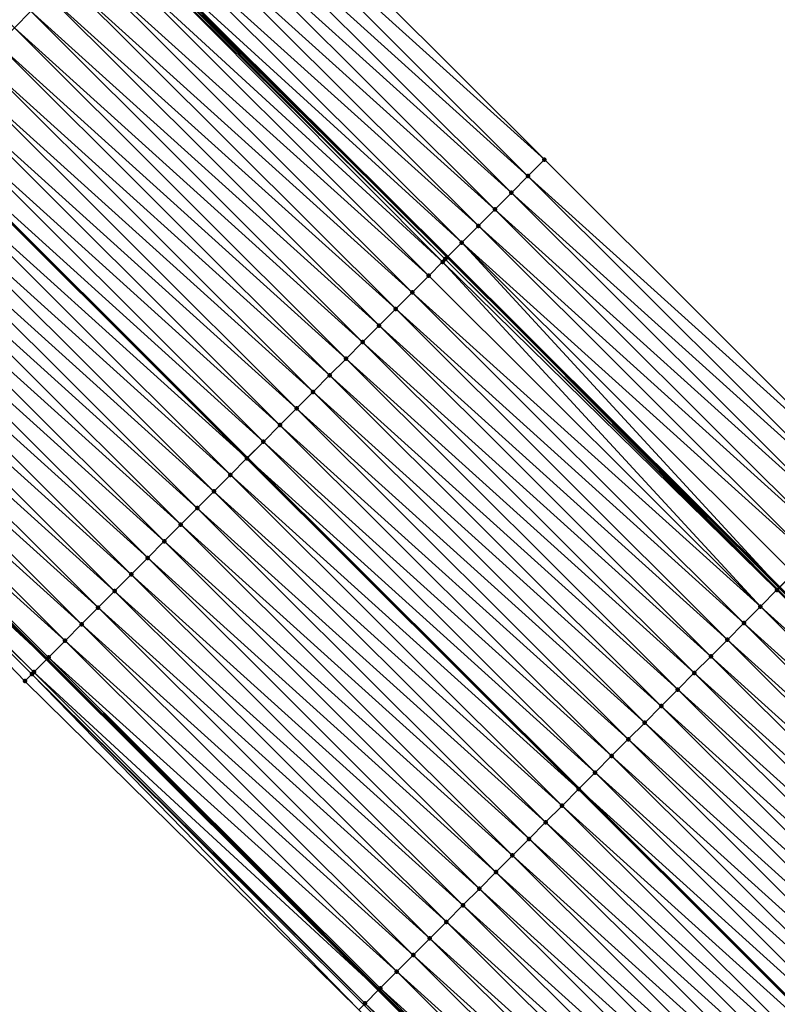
# Model space of a CAD drawing. Header units: feet. Extents: x 2017424 to 2024169, y 808042 to 818730.
# Tile 213 of 256: x 2020402 to 2020434, y 815998 to 816040. Entities that reach past the tile are written whole.
import ezdxf

# ---------------------------------------------------------------- set-up
doc = ezdxf.new("R2010")
doc.units = ezdxf.units.FT
doc.header["$MEASUREMENT"] = 0
for name, color, linetype, lineweight in [('EP_Travel Lane', 172, 'Continuous', 53), ('NB-Road Shots', 141, 'Continuous', 100), ('NB-Road X-Section', 40, 'Continuous', 13), ('STRIPING', 60, 'Continuous', 53)]:
    doc.layers.add(name, color=color, linetype=linetype, lineweight=lineweight)
doc.layers.add('I-77-MM15-17_NB-Surface-BORDER', color=7, linetype='Continuous')
doc.layers.add('I-77-MM15-17_NB-Surface-TIN', color=7, linetype='Continuous')

msp = doc.modelspace()

# ---------------------------------------------------------------- linework, layer by layer
at = {"layer": 'EP_Travel Lane'}
for points in [[(2020306.735364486, 816143.052083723, 250.3038613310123), (2020320.869865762, 816128.903000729, 250.1640749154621), (2020335.004430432, 816114.7538542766, 250.0386303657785), (2020349.139063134, 816100.6046397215, 249.9285631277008), (2020363.273687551, 816086.4554334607, 249.8166337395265), (2020377.408289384, 816072.3062498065, 249.6995812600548), (2020391.542903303, 816058.1570540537, 249.5852658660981), (2020405.683212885, 816044.0429709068, 249.4706513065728), (2020419.859068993, 816029.9350855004, 249.3542916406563), (2020434.03488781, 816015.8272372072, 249.230411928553), (2020448.210546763, 816001.7195480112, 249.0743815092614), (2020462.386093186, 815987.6119708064, 248.8957072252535), (2020476.561749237, 815973.5042844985, 248.7390809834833), (2020490.737370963, 815959.3966323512, 248.5755603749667), (2020504.912973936, 815945.2889988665, 248.4082667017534), (2020519.088475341, 815931.181466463, 248.2205228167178), (2020533.263964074, 815917.0739466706, 248.0302437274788), (2020547.420157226, 815903.0259554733, 247.8205498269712), (2020561.636400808, 815888.9599583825, 247.5983777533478), (2020575.852620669, 815874.8939847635, 247.3724023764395), (2020590.06889214, 815860.8279600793, 247.1547067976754), (2020604.315796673, 815846.8424144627, 246.9439078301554), (2020618.602657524, 815832.847893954, 246.742274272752), (2020632.862392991, 815818.9411492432, 246.567815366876)], [(2020303.745453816, 816111.7916383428, 250.6809946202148), (2020317.880009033, 816097.6425431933, 250.5486849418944), (2020332.014607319, 816083.49340493, 250.4261101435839), (2020346.14918727, 816069.3442850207, 250.2993762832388), (2020360.28371757, 816055.1952148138, 250.1614457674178), (2020374.418343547, 816041.0460488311, 250.0451336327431), (2020388.587993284, 816026.8903374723, 249.9444988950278), (2020402.751658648, 816012.770209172, 249.8295884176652), (2020416.915225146, 815998.6501794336, 249.6947918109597), (2020431.078640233, 815984.5303006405, 249.5294848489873), (2020445.241975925, 815970.4105009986, 249.3481929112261), (2020459.405461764, 815956.2905516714, 249.1971501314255), (2020473.569011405, 815942.1705387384, 249.0589391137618), (2020487.732629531, 815928.0504575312, 248.9345192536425), (2020501.896242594, 815913.9303813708, 248.8090997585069), (2020516.059784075, 815899.8103765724, 248.6692454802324), (2020530.303680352, 815885.662952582, 248.5309171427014), (2020544.520426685, 815871.5964580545, 248.3895210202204), (2020558.737220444, 815857.5299166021, 248.2557333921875), (2020572.954258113, 815843.4631338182, 248.1611456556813), (2020587.261358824, 815829.419095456, 248.0422954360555), (2020601.548694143, 815815.4241101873, 247.9231798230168), (2020615.950558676, 815801.3845731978, 247.8181088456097), (2020630.351235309, 815787.5063167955, 247.6943835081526)]]:
    msp.add_polyline3d(points, dxfattribs=at)
at = {"layer": 'I-77-MM15-17_NB-Surface-BORDER', "color": 3, "linetype": 'Continuous', "lineweight": -3}
for points in [[(2020310.195268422, 816146.5114643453, 249.9605953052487), (2020324.329785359, 816132.3623860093, 249.8220439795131), (2020338.464424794, 816118.2131850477, 249.7112006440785), (2020353.306249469, 816104.7710125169, 249.5358276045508), (2020367.440904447, 816090.6217959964, 249.4285142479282), (2020381.57549105, 816076.4726479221, 249.3057166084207), (2020395.71010452, 816062.3234729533, 249.1890001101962), (2020409.835485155, 816048.2121011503, 249.0622873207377), (2020423.999180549, 816034.0919408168, 248.9536563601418), (2020438.163023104, 816019.9716337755, 248.8746337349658), (2020452.326568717, 816005.8516227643, 248.7358364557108), (2020465.784232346, 815991.0232822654, 248.6243353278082), (2020479.947639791, 815976.9034089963, 248.4576964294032), (2020494.110981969, 815962.7836007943, 248.2779317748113), (2020508.980131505, 815949.3721964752, 248.0558396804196), (2020523.143559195, 815935.2523030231, 247.8932732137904), (2020537.306906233, 815921.1324899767, 247.7144875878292), (2020551.445618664, 815907.1113824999, 247.4941053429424), (2020565.683924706, 815893.0680721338, 247.2464363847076), (2020579.922438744, 815879.0245566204, 247.0321418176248), (2020594.160903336, 815864.9810898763, 246.8098981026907), (2020608.398558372, 815851.0143779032, 246.6033198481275), (2020621.985778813, 815836.3053499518, 246.4236275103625), (2020636.912781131, 815823.1471105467, 246.1625164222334)], [(2020629.963901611, 815787.1042717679, 247.7179646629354), (2020615.620909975, 815801.0424552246, 247.8335023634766), (2020601.20181061, 815815.0697975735, 247.9390985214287), (2020586.682317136, 815828.8277373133, 248.0615069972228), (2020572.153278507, 815842.6508562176, 248.1752715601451), (2020558.129731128, 815856.9138964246, 248.2634062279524), (2020543.922389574, 815870.9901263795, 248.3887698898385), (2020529.683424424, 815885.0340868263, 248.5307069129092), (2020515.062616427, 815898.810347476, 248.6477983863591), (2020501.112150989, 815913.1440201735, 248.7942076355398), (2020487.098564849, 815927.4144933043, 248.9289412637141), (2020473.083361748, 815941.6834295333, 249.0551330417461), (2020459.008122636, 815955.8920152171, 249.1943568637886), (2020444.765453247, 815969.932536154, 249.345469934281), (2020430.447686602, 815983.897502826, 249.5192987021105), (2020416.06925662, 815997.8016732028, 249.687686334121), (2020401.816333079, 816011.8321911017, 249.8103279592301), (2020387.953283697, 816026.2537474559, 249.9367965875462), (2020373.782251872, 816040.4107071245, 250.0343590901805), (2020359.263395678, 816054.1761853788, 250.1340509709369), (2020345.282853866, 816068.4789402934, 250.2884019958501), (2020331.207658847, 816082.6873500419, 250.4189770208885), (2020317.248829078, 816097.0120964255, 250.539235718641), (2020303.158795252, 816111.2055821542, 250.6811507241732)]]:
    msp.add_polyline3d(points, dxfattribs=at)
at = {"layer": 'I-77-MM15-17_NB-Surface-TIN', "color": 128, "linetype": 'Continuous', "lineweight": -3}
for points in [[(2020401.36594024, 816039.711111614, 249.5990984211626), (2020402.071862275, 816040.4194011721, 249.579863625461), (2020387.222783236, 816053.8402313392, 249.7150825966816)], [(2020423.999180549, 816034.0919408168, 248.9536563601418), (2020409.835485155, 816048.2121011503, 249.0622873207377), (2020409.129754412, 816047.5036208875, 249.1200439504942)], [(2020423.293447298, 816033.3834630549, 249.0109071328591), (2020409.129754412, 816047.5036208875, 249.1200439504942), (2020408.424054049, 816046.7951103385, 249.1839182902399)], [(2020423.293447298, 816033.3834630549, 249.0109071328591), (2020423.999180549, 816034.0919408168, 248.9536563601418), (2020409.129754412, 816047.5036208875, 249.1200439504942)], [(2020422.587737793, 816032.6749616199, 249.0729397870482), (2020408.424054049, 816046.7951103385, 249.1839182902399), (2020407.718395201, 816046.0865584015, 249.2561529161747)], [(2020422.587737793, 816032.6749616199, 249.0729397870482), (2020423.293447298, 816033.3834630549, 249.0109071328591), (2020408.424054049, 816046.7951103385, 249.1839182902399)], [(2020421.88209382, 816031.9663948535, 249.1481692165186), (2020407.718395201, 816046.0865584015, 249.2561529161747), (2020407.012690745, 816045.3780519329, 249.3192030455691)], [(2020421.88209382, 816031.9663948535, 249.1481692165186), (2020422.587737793, 816032.6749616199, 249.0729397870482), (2020407.718395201, 816046.0865584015, 249.2561529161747)], [(2020421.176394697, 816031.2578830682, 249.2122925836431), (2020407.012690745, 816045.3780519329, 249.3192030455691), (2020406.307157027, 816044.6693752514, 249.4166357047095)], [(2020421.176394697, 816031.2578830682, 249.2122925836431), (2020421.88209382, 816031.9663948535, 249.1481692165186), (2020407.012690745, 816045.3780519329, 249.3192030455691)], [(2020420.470805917, 816030.5492612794, 249.2986363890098), (2020406.307157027, 816044.6693752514, 249.4166357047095), (2020405.683212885, 816044.0429709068, 249.4706513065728)], [(2020420.470805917, 816030.5492612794, 249.2986363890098), (2020421.176394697, 816031.2578830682, 249.2122925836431), (2020406.307157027, 816044.6693752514, 249.4166357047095)], [(2020419.6464655, 816029.7216770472, 249.369340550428), (2020405.533848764, 816043.893042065, 249.4811433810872), (2020404.895495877, 816043.2526137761, 249.4919413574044)], [(2020419.765107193, 816029.8407490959, 249.362840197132), (2020405.60144286, 816043.9608784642, 249.4777302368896), (2020405.533848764, 816043.893042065, 249.4811433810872)], [(2020419.6464655, 816029.7216770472, 249.369340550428), (2020419.765107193, 816029.8407490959, 249.362840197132), (2020405.533848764, 816043.893042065, 249.4811433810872)], [(2020405.60144286, 816043.9608784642, 249.4777302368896), (2020419.859068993, 816029.9350855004, 249.3542916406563), (2020405.683212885, 816044.0429709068, 249.4706513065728)], [(2020419.765107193, 816029.8407490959, 249.362840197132), (2020419.859068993, 816029.9350855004, 249.3542916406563), (2020405.60144286, 816043.9608784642, 249.4777302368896)], [(2020420.470805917, 816030.5492612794, 249.2986363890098), (2020405.683212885, 816044.0429709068, 249.4706513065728), (2020419.859068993, 816029.9350855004, 249.3542916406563)], [(2020419.059173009, 816029.1324716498, 249.3796277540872), (2020404.895495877, 816043.2526137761, 249.4919413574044), (2020404.189556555, 816042.5443414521, 249.5076949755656)], [(2020419.059173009, 816029.1324716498, 249.3796277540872), (2020419.6464655, 816029.7216770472, 249.369340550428), (2020404.895495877, 816043.2526137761, 249.4919413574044)], [(2020418.353228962, 816028.4242040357, 249.3944292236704), (2020404.189556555, 816042.5443414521, 249.5076949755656), (2020403.483660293, 816041.8360261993, 249.5321200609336)], [(2020418.353228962, 816028.4242040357, 249.3944292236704), (2020419.059173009, 816029.1324716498, 249.3796277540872), (2020404.189556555, 816042.5443414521, 249.5076949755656)], [(2020417.647326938, 816027.7158945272, 249.417693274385), (2020403.483660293, 816041.8360261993, 249.5321200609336), (2020402.777764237, 816041.1277107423, 249.5565864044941)], [(2020417.647326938, 816027.7158945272, 249.417693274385), (2020418.353228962, 816028.4242040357, 249.3944292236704), (2020403.483660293, 816041.8360261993, 249.5321200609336)], [(2020416.941439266, 816027.0075707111, 249.4438474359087), (2020402.777764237, 816041.1277107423, 249.5565864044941), (2020402.071862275, 816040.4194011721, 249.579863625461)], [(2020416.941439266, 816027.0075707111, 249.4438474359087), (2020417.647326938, 816027.7158945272, 249.417693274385), (2020402.777764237, 816041.1277107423, 249.5565864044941)], [(2020416.235534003, 816026.2992644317, 249.4664591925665), (2020402.071862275, 816040.4194011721, 249.579863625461), (2020401.36594024, 816039.711111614, 249.5990984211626)], [(2020416.235534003, 816026.2992644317, 249.4664591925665), (2020416.941439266, 816027.0075707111, 249.4438474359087), (2020402.071862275, 816040.4194011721, 249.579863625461)], [(2020415.529596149, 816025.5909906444, 249.4825076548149), (2020401.36594024, 816039.711111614, 249.5990984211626), (2020400.660000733, 816039.0028394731, 249.6148150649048)], [(2020415.529596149, 816025.5909906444, 249.4825076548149), (2020416.235534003, 816026.2992644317, 249.4664591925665), (2020401.36594024, 816039.711111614, 249.5990984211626)], [(2020414.823647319, 816024.8827277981, 249.4963460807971), (2020400.660000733, 816039.0028394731, 249.6148150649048), (2020399.954056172, 816038.2945723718, 249.6295136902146)], [(2020414.823647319, 816024.8827277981, 249.4963460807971), (2020415.529596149, 816025.5909906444, 249.4825076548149), (2020400.660000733, 816039.0028394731, 249.6148150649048)], [(2020414.117716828, 816024.17444667, 249.5138773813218), (2020399.954056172, 816038.2945723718, 249.6295136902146), (2020399.248122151, 816037.5862947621, 249.6463349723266)], [(2020414.117716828, 816024.17444667, 249.5138773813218), (2020414.823647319, 816024.8827277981, 249.4963460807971), (2020399.954056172, 816038.2945723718, 249.6295136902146)], [(2020413.411791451, 816023.4661604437, 249.5324385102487), (2020399.248122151, 816037.5862947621, 249.6463349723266), (2020398.542237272, 816036.8779681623, 249.6730520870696)], [(2020413.411791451, 816023.4661604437, 249.5324385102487), (2020414.117716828, 816024.17444667, 249.5138773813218), (2020399.248122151, 816037.5862947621, 249.6463349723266)], [(2020412.705920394, 816022.7578200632, 249.5619386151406), (2020398.542237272, 816036.8779681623, 249.6730520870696), (2020397.836307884, 816036.1696859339, 249.6908063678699)], [(2020412.705920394, 816022.7578200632, 249.5619386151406), (2020413.411791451, 816023.4661604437, 249.5324385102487), (2020398.542237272, 816036.8779681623, 249.6730520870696)], [(2020411.999986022, 816022.0495428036, 249.5786884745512), (2020397.836307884, 816036.1696859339, 249.6908063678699), (2020397.138405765, 816035.4695495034, 249.6991181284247)], [(2020411.999986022, 816022.0495428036, 249.5786884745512), (2020412.705920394, 816022.7578200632, 249.5619386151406), (2020397.836307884, 816036.1696859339, 249.6908063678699)], [(2020411.294009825, 816021.3413072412, 249.5870156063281), (2020397.130332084, 816035.4614499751, 249.699214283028), (2020396.424457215, 816034.7531133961, 249.7279472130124)], [(2020397.130332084, 816035.4614499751, 249.699214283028), (2020411.302084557, 816021.3494078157, 249.5869203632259), (2020397.138405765, 816035.4695495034, 249.6991181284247)], [(2020411.294009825, 816021.3413072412, 249.5870156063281), (2020411.302084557, 816021.3494078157, 249.5869203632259), (2020397.130332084, 816035.4614499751, 249.699214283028)], [(2020411.999986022, 816022.0495428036, 249.5786884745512), (2020397.138405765, 816035.4695495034, 249.6991181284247), (2020411.302084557, 816021.3494078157, 249.5869203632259)], [(2020410.588112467, 816020.6329930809, 249.6112193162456), (2020396.424457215, 816034.7531133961, 249.7279472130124), (2020395.718557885, 816034.0448012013, 249.7517545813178)], [(2020410.588112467, 816020.6329930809, 249.6112193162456), (2020411.294009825, 816021.3413072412, 249.5870156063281), (2020396.424457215, 816034.7531133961, 249.7279472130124)], [(2020409.882206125, 816019.9246878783, 249.633613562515), (2020395.718557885, 816034.0448012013, 249.7517545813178), (2020395.012641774, 816033.3365057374, 249.772182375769)], [(2020409.882206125, 816019.9246878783, 249.633613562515), (2020410.588112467, 816020.6329930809, 249.6112193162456), (2020395.718557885, 816034.0448012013, 249.7517545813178)], [(2020438.163023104, 816019.9716337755, 248.8746337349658), (2020423.999180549, 816034.0919408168, 248.9536563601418), (2020423.293447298, 816033.3834630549, 249.0109071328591)], [(2020437.45728444, 816019.2631614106, 248.9307952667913), (2020423.293447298, 816033.3834630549, 249.0109071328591), (2020422.587737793, 816032.6749616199, 249.0729397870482)], [(2020437.45728444, 816019.2631614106, 248.9307952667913), (2020438.163023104, 816019.9716337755, 248.8746337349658), (2020423.293447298, 816033.3834630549, 249.0109071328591)], [(2020409.176286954, 816019.2163954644, 249.6534246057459), (2020395.012641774, 816033.3365057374, 249.772182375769), (2020394.306729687, 816032.6282062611, 249.7934206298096)], [(2020409.176286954, 816019.2163954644, 249.6534246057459), (2020409.882206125, 816019.9246878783, 249.633613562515), (2020395.012641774, 816033.3365057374, 249.772182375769)], [(2020408.470391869, 816018.5080790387, 249.6780858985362), (2020394.306729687, 816032.6282062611, 249.7934206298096), (2020393.60083486, 816031.9198895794, 249.8181343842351)], [(2020408.470391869, 816018.5080790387, 249.6780858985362), (2020409.176286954, 816019.2163954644, 249.6534246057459), (2020394.306729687, 816032.6282062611, 249.7934206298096)], [(2020436.751530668, 816018.5547041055, 248.9839147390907), (2020422.587737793, 816032.6749616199, 249.0729397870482), (2020421.88209382, 816031.9663948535, 249.1481692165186)], [(2020436.751530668, 816018.5547041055, 248.9839147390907), (2020437.45728444, 816019.2631614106, 248.9307952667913), (2020422.587737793, 816032.6749616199, 249.0729397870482)], [(2020407.764494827, 816017.7997645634, 249.702353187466), (2020393.60083486, 816031.9198895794, 249.8181343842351), (2020392.894933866, 816031.2115790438, 249.8416065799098)], [(2020407.764494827, 816017.7997645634, 249.702353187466), (2020408.470391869, 816018.5080790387, 249.6780858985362), (2020393.60083486, 816031.9198895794, 249.8181343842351)], [(2020436.045830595, 816017.8461932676, 249.0478476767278), (2020421.88209382, 816031.9663948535, 249.1481692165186), (2020421.176394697, 816031.2578830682, 249.2122925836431)], [(2020436.045830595, 816017.8461932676, 249.0478476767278), (2020436.751530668, 816018.5547041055, 248.9839147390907), (2020421.88209382, 816031.9663948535, 249.1481692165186)], [(2020435.340107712, 816017.1377051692, 249.1071873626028), (2020421.176394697, 816031.2578830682, 249.2122925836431), (2020420.470805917, 816030.5492612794, 249.2986363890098)], [(2020435.340107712, 816017.1377051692, 249.1071873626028), (2020436.045830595, 816017.8461932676, 249.0478476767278), (2020421.176394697, 816031.2578830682, 249.2122925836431)], [(2020407.058596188, 816017.0914516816, 249.7262986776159), (2020392.894933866, 816031.2115790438, 249.8416065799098), (2020392.188981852, 816030.5033193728, 249.8548043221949)], [(2020407.058596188, 816017.0914516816, 249.7262986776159), (2020407.764494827, 816017.7997645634, 249.702353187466), (2020392.894933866, 816031.2115790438, 249.8416065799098)], [(2020406.352663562, 816016.3831726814, 249.7434001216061), (2020392.188981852, 816030.5033193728, 249.8548043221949), (2020391.4830153, 816029.7950741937, 249.865074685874)], [(2020406.352663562, 816016.3831726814, 249.7434001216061), (2020407.058596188, 816017.0914516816, 249.7262986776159), (2020392.188981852, 816030.5033193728, 249.8548043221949)], [(2020420.470805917, 816030.5492612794, 249.2986363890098), (2020419.859068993, 816029.9350855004, 249.3542916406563), (2020434.03488781, 816015.8272372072, 249.230411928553)], [(2020434.634476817, 816016.4291253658, 249.1850511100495), (2020420.470805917, 816030.5492612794, 249.2986363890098), (2020434.03488781, 816015.8272372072, 249.230411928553)], [(2020434.634476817, 816016.4291253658, 249.1850511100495), (2020435.340107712, 816017.1377051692, 249.1071873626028), (2020420.470805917, 816030.5492612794, 249.2986363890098)], [(2020405.646696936, 816015.6749275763, 249.7536548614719), (2020391.4830153, 816029.7950741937, 249.865074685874), (2020390.777062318, 816029.0868154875, 249.8780775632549)], [(2020405.646696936, 816015.6749275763, 249.7536548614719), (2020406.352663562, 816016.3831726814, 249.7434001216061), (2020391.4830153, 816029.7950741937, 249.865074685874)], [(2020433.222771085, 816015.0124083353, 249.2513795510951), (2020419.6464655, 816029.7216770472, 249.369340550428), (2020419.059173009, 816029.1324716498, 249.3796277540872)], [(2020433.928718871, 816015.7206722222, 249.2373299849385), (2020419.765107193, 816029.8407490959, 249.362840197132), (2020419.6464655, 816029.7216770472, 249.369340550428)], [(2020433.222771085, 816015.0124083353, 249.2513795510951), (2020433.928718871, 816015.7206722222, 249.2373299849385), (2020419.6464655, 816029.7216770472, 249.369340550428)], [(2020433.957566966, 816015.749619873, 249.2362614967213), (2020419.859068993, 816029.9350855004, 249.3542916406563), (2020419.765107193, 816029.8407490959, 249.362840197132)], [(2020433.928718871, 816015.7206722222, 249.2373299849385), (2020433.957566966, 816015.749619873, 249.2362614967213), (2020419.765107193, 816029.8407490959, 249.362840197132)], [(2020433.957566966, 816015.749619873, 249.2362614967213), (2020434.03488781, 816015.8272372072, 249.230411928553), (2020419.859068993, 816029.9350855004, 249.3542916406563)], [(2020404.940757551, 816014.9666553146, 249.7693951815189), (2020390.777062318, 816029.0868154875, 249.8780775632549), (2020390.071130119, 816028.3785360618, 249.895265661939)], [(2020404.940757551, 816014.9666553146, 249.7693951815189), (2020405.646696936, 816015.6749275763, 249.7536548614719), (2020390.777062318, 816029.0868154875, 249.8780775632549)], [(2020433.222771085, 816015.0124083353, 249.2513795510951), (2020419.059173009, 816029.1324716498, 249.3796277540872), (2020418.353228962, 816028.4242040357, 249.3944292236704)], [(2020404.234815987, 816014.2583852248, 249.7846967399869), (2020390.071130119, 816028.3785360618, 249.895265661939), (2020389.365235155, 816027.6702195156, 249.9199520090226)], [(2020404.234815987, 816014.2583852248, 249.7846967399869), (2020404.940757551, 816014.9666553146, 249.7693951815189), (2020390.071130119, 816028.3785360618, 249.895265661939)], [(2020432.516829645, 816014.3041381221, 249.266706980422), (2020418.353228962, 816028.4242040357, 249.3944292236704), (2020417.647326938, 816027.7158945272, 249.417693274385)], [(2020432.516829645, 816014.3041381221, 249.266706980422), (2020433.222771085, 816015.0124083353, 249.2513795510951), (2020418.353228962, 816028.4242040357, 249.3944292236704)], [(2020403.528909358, 816013.5500803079, 249.8070333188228), (2020389.365235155, 816027.6702195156, 249.9199520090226), (2020388.66166001, 816026.9642269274, 249.9449418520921)], [(2020403.528909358, 816013.5500803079, 249.8070333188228), (2020404.234815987, 816014.2583852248, 249.7846967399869), (2020389.365235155, 816027.6702195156, 249.9199520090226)], [(2020431.81092871, 816013.5958275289, 249.2901910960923), (2020417.647326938, 816027.7158945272, 249.417693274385), (2020416.941439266, 816027.0075707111, 249.4438474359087)], [(2020431.81092871, 816013.5958275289, 249.2901910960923), (2020432.516829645, 816014.3041381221, 249.266706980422), (2020417.647326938, 816027.7158945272, 249.417693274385)], [(2020388.065157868, 816026.3659219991, 249.9412828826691), (2020402.751658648, 816012.770209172, 249.8295884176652), (2020388.587993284, 816026.8903374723, 249.9444988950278)], [(2020388.659341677, 816026.9619014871, 249.9449377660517), (2020388.587993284, 816026.8903374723, 249.9444988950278), (2020402.751658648, 816012.770209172, 249.8295884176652)], [(2020402.823007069, 816012.8417710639, 249.8302439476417), (2020388.66166001, 816026.9642269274, 249.9449418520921), (2020388.659341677, 816026.9619014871, 249.9449377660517)], [(2020402.823007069, 816012.8417710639, 249.8302439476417), (2020388.659341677, 816026.9619014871, 249.9449377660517), (2020402.751658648, 816012.770209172, 249.8295884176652)], [(2020402.823007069, 816012.8417710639, 249.8302439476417), (2020402.82576813, 816012.8445406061, 249.8302471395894), (2020388.66166001, 816026.9642269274, 249.9449418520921)], [(2020402.82576813, 816012.8445406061, 249.8302471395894), (2020403.528909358, 816013.5500803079, 249.8070333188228), (2020388.66166001, 816026.9642269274, 249.9449418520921)], [(2020431.105026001, 816012.8875187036, 249.3133180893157), (2020416.941439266, 816027.0075707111, 249.4438474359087), (2020416.235534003, 816026.2992644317, 249.4664591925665)], [(2020431.105026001, 816012.8875187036, 249.3133180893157), (2020431.81092871, 816013.5958275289, 249.2901910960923), (2020416.941439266, 816027.0075707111, 249.4438474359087)], [(2020402.198863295, 816012.2157598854, 249.8245094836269), (2020388.065157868, 816026.3659219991, 249.9412828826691), (2020387.953283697, 816026.2537474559, 249.9367965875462)], [(2020401.816333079, 816011.8321911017, 249.8103279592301), (2020402.116947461, 816012.1336186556, 249.821774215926), (2020387.953283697, 816026.2537474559, 249.9367965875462)], [(2020402.116947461, 816012.1336186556, 249.821774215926), (2020402.198863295, 816012.2157598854, 249.8245094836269), (2020387.953283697, 816026.2537474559, 249.9367965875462)], [(2020402.198863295, 816012.2157598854, 249.8245094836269), (2020402.751658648, 816012.770209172, 249.8295884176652), (2020388.065157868, 816026.3659219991, 249.9412828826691)], [(2020430.399120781, 816012.1792123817, 249.3359393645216), (2020416.235534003, 816026.2992644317, 249.4664591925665), (2020415.529596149, 816025.5909906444, 249.4825076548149)], [(2020430.399120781, 816012.1792123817, 249.3359393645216), (2020431.105026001, 816012.8875187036, 249.3133180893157), (2020416.235534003, 816026.2992644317, 249.4664591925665)], [(2020429.693200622, 816011.4709209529, 249.3555523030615), (2020415.529596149, 816025.5909906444, 249.4825076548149), (2020414.823647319, 816024.8827277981, 249.4963460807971)], [(2020429.693200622, 816011.4709209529, 249.3555523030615), (2020430.399120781, 816012.1792123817, 249.3359393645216), (2020415.529596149, 816025.5909906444, 249.4825076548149)], [(2020428.987271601, 816010.7626383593, 249.3733805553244), (2020414.823647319, 816024.8827277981, 249.4963460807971), (2020414.117716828, 816024.17444667, 249.5138773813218)], [(2020428.987271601, 816010.7626383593, 249.3733805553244), (2020429.693200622, 816011.4709209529, 249.3555523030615), (2020414.823647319, 816024.8827277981, 249.4963460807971)], [(2020428.28133493, 816010.0543633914, 249.3896684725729), (2020414.117716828, 816024.17444667, 249.5138773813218), (2020413.411791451, 816023.4661604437, 249.5324385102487)], [(2020428.28133493, 816010.0543633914, 249.3896684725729), (2020428.987271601, 816010.7626383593, 249.3733805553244), (2020414.117716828, 816024.17444667, 249.5138773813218)], [(2020427.575418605, 816009.3460681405, 249.4100534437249), (2020413.411791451, 816023.4661604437, 249.5324385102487), (2020412.705920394, 816022.7578200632, 249.5619386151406)], [(2020427.575418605, 816009.3460681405, 249.4100534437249), (2020428.28133493, 816010.0543633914, 249.3896684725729), (2020413.411791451, 816023.4661604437, 249.5324385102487)], [(2020426.869538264, 816008.6377370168, 249.4376846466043), (2020412.705920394, 816022.7578200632, 249.5619386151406), (2020411.999986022, 816022.0495428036, 249.5786884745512)], [(2020426.869538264, 816008.6377370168, 249.4376846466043), (2020427.575418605, 816009.3460681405, 249.4100534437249), (2020412.705920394, 816022.7578200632, 249.5619386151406)], [(2020426.163608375, 816007.9294552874, 249.4553383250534), (2020411.999986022, 816022.0495428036, 249.5786884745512), (2020411.302084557, 816021.3494078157, 249.5869203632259)], [(2020426.163608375, 816007.9294552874, 249.4553383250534), (2020426.869538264, 816008.6377370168, 249.4376846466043), (2020411.999986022, 816022.0495428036, 249.5786884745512)], [(2020425.457632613, 816007.221219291, 249.4637541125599), (2020411.294009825, 816021.3413072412, 249.5870156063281), (2020410.588112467, 816020.6329930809, 249.6112193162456)], [(2020411.294009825, 816021.3413072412, 249.5870156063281), (2020425.465708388, 816007.2293209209, 249.4636578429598), (2020411.302084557, 816021.3494078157, 249.5869203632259)], [(2020425.457632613, 816007.221219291, 249.4637541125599), (2020425.465708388, 816007.2293209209, 249.4636578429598), (2020411.294009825, 816021.3413072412, 249.5870156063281)], [(2020426.163608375, 816007.9294552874, 249.4553383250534), (2020411.302084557, 816021.3494078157, 249.5869203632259), (2020425.465708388, 816007.2293209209, 249.4636578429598)], [(2020424.751734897, 816006.512905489, 249.4878863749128), (2020410.588112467, 816020.6329930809, 249.6112193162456), (2020409.882206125, 816019.9246878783, 249.633613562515)], [(2020424.751734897, 816006.512905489, 249.4878863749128), (2020425.457632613, 816007.221219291, 249.4637541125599), (2020410.588112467, 816020.6329930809, 249.6112193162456)], [(2020424.04583985, 816005.804589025, 249.5125563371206), (2020409.882206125, 816019.9246878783, 249.633613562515), (2020409.176286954, 816019.2163954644, 249.6534246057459)], [(2020424.04583985, 816005.804589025, 249.5125563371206), (2020424.751734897, 816006.512905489, 249.4878863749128), (2020409.882206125, 816019.9246878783, 249.633613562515)], [(2020423.339933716, 816005.0962836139, 249.5349936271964), (2020409.176286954, 816019.2163954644, 249.6534246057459), (2020408.470391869, 816018.5080790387, 249.6780858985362)], [(2020423.339933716, 816005.0962836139, 249.5349936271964), (2020424.04583985, 816005.804589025, 249.5125563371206), (2020409.176286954, 816019.2163954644, 249.6534246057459)], [(2020422.634015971, 816004.3879897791, 249.5550926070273), (2020408.470391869, 816018.5080790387, 249.6780858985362), (2020407.764494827, 816017.7997645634, 249.702353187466)], [(2020422.634015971, 816004.3879897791, 249.5550926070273), (2020423.339933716, 816005.0962836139, 249.5349936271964), (2020408.470391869, 816018.5080790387, 249.6780858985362)], [(2020421.928116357, 816003.6796778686, 249.5788428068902), (2020407.764494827, 816017.7997645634, 249.702353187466), (2020407.058596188, 816017.0914516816, 249.7262986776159)], [(2020421.928116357, 816003.6796778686, 249.5788428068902), (2020422.634015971, 816004.3879897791, 249.5550926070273), (2020407.764494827, 816017.7997645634, 249.702353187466)], [(2020421.222202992, 816002.9713796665, 249.5998239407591), (2020407.058596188, 816017.0914516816, 249.7262986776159), (2020406.352663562, 816016.3831726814, 249.7434001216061)], [(2020421.222202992, 816002.9713796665, 249.5998239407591), (2020421.928116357, 816003.6796778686, 249.5788428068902), (2020407.058596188, 816017.0914516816, 249.7262986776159)], [(2020420.516258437, 816002.263112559, 249.6145240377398), (2020406.352663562, 816016.3831726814, 249.7434001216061), (2020405.646696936, 816015.6749275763, 249.7536548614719)], [(2020420.516258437, 816002.263112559, 249.6145240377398), (2020421.222202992, 816002.9713796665, 249.5998239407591), (2020406.352663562, 816016.3831726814, 249.7434001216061)], [(2020448.092168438, 816001.6007569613, 249.0791885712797), (2020433.928718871, 816015.7206722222, 249.2373299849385), (2020433.222771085, 816015.0124083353, 249.2513795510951)], [(2020448.092168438, 816001.6007569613, 249.0791885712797), (2020433.957566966, 816015.749619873, 249.2362614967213), (2020433.928718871, 816015.7206722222, 249.2373299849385)], [(2020419.810297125, 816001.554862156, 249.6258498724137), (2020405.646696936, 816015.6749275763, 249.7536548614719), (2020404.940757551, 816014.9666553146, 249.7693951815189)], [(2020419.810297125, 816001.554862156, 249.6258498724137), (2020420.516258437, 816002.263112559, 249.6145240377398), (2020405.646696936, 816015.6749275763, 249.7536548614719)], [(2020419.104358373, 816000.8465892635, 249.6417184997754), (2020404.940757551, 816014.9666553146, 249.7693951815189), (2020404.234815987, 816014.2583852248, 249.7846967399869)], [(2020419.104358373, 816000.8465892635, 249.6417184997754), (2020419.810297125, 816001.554862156, 249.6258498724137), (2020404.940757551, 816014.9666553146, 249.7693951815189)], [(2020447.386218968, 816000.8924947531, 249.0928985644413), (2020433.222771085, 816015.0124083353, 249.2513795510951), (2020432.516829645, 816014.3041381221, 249.266706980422)], [(2020447.386218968, 816000.8924947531, 249.0928985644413), (2020448.092168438, 816001.6007569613, 249.0791885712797), (2020433.222771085, 816015.0124083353, 249.2513795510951)], [(2020418.398416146, 816000.1383198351, 249.6568874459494), (2020404.234815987, 816014.2583852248, 249.7846967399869), (2020403.528909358, 816013.5500803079, 249.8070333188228)], [(2020418.398416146, 816000.1383198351, 249.6568874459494), (2020419.104358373, 816000.8465892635, 249.6417184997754), (2020404.234815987, 816014.2583852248, 249.7846967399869)], [(2020446.680280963, 816000.1842211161, 249.1089171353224), (2020432.516829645, 816014.3041381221, 249.266706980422), (2020431.81092871, 816013.5958275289, 249.2901910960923)], [(2020446.680280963, 816000.1842211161, 249.1089171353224), (2020447.386218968, 816000.8924947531, 249.0928985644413), (2020432.516829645, 816014.3041381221, 249.266706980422)], [(2020417.692475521, 815999.4300488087, 249.6723791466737), (2020403.528909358, 816013.5500803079, 249.8070333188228), (2020402.82576813, 816012.8445406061, 249.8302471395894)], [(2020417.692475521, 815999.4300488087, 249.6723791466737), (2020418.398416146, 816000.1383198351, 249.6568874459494), (2020403.528909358, 816013.5500803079, 249.8070333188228)], [(2020445.974386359, 815999.4759042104, 249.1336758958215), (2020431.81092871, 816013.5958275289, 249.2901910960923), (2020431.105026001, 816012.8875187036, 249.3133180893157)], [(2020445.974386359, 815999.4759042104, 249.1336758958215), (2020446.680280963, 816000.1842211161, 249.1089171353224), (2020431.81092871, 816013.5958275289, 249.2901910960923)], [(2020402.198863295, 816012.2157598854, 249.8245094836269), (2020416.915225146, 815998.6501794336, 249.6947918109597), (2020402.751658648, 816012.770209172, 249.8295884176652)], [(2020416.941661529, 815998.6766955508, 249.6949703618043), (2020402.823007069, 816012.8417710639, 249.8302439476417), (2020402.751658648, 816012.770209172, 249.8295884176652)], [(2020416.941661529, 815998.6766955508, 249.6949703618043), (2020402.751658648, 816012.770209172, 249.8295884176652), (2020416.915225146, 815998.6501794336, 249.6947918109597)], [(2020416.986569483, 815998.7217433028, 249.6948356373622), (2020402.82576813, 816012.8445406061, 249.8302471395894), (2020402.823007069, 816012.8417710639, 249.8302439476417)], [(2020416.941661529, 815998.6766955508, 249.6949703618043), (2020416.986569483, 815998.7217433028, 249.6948356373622), (2020402.823007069, 816012.8417710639, 249.8302439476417)], [(2020416.986569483, 815998.7217433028, 249.6948356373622), (2020417.692475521, 815999.4300488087, 249.6723791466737), (2020402.82576813, 816012.8445406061, 249.8302471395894)], [(2020445.268514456, 815998.7675646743, 249.1630058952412), (2020431.105026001, 816012.8875187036, 249.3133180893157), (2020430.399120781, 816012.1792123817, 249.3359393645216)], [(2020445.268514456, 815998.7675646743, 249.1630058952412), (2020445.974386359, 815999.4759042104, 249.1336758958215), (2020431.105026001, 816012.8875187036, 249.3133180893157)], [(2020416.06925662, 815997.8016732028, 249.687686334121), (2020402.116947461, 816012.1336186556, 249.821774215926), (2020401.816333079, 816011.8321911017, 249.8103279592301)], [(2020416.339173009, 815998.0723898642, 249.6909011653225), (2020402.198863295, 816012.2157598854, 249.8245094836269), (2020402.116947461, 816012.1336186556, 249.821774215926)], [(2020416.06925662, 815997.8016732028, 249.687686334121), (2020416.280528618, 815998.0135722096, 249.690141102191), (2020402.116947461, 816012.1336186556, 249.821774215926)], [(2020416.280528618, 815998.0135722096, 249.690141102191), (2020416.339173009, 815998.0723898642, 249.6909011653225), (2020402.116947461, 816012.1336186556, 249.821774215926)], [(2020416.339173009, 815998.0723898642, 249.6909011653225), (2020416.915225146, 815998.6501794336, 249.6947918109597), (2020402.198863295, 816012.2157598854, 249.8245094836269)], [(2020444.562614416, 815998.0592531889, 249.1866697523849), (2020430.399120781, 816012.1792123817, 249.3359393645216), (2020429.693200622, 816011.4709209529, 249.3555523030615)], [(2020444.562614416, 815998.0592531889, 249.1866697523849), (2020445.268514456, 815998.7675646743, 249.1630058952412), (2020430.399120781, 816012.1792123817, 249.3359393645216)], [(2020443.856694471, 815997.3509615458, 249.206325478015), (2020429.693200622, 816011.4709209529, 249.3555523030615), (2020428.987271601, 816010.7626383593, 249.3733805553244)], [(2020443.856694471, 815997.3509615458, 249.206325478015), (2020444.562614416, 815998.0592531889, 249.1866697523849), (2020429.693200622, 816011.4709209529, 249.3555523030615)], [(2020443.150772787, 815996.6426716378, 249.2256307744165), (2020428.987271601, 816010.7626383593, 249.3733805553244), (2020428.28133493, 816010.0543633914, 249.3896684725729)], [(2020443.150772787, 815996.6426716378, 249.2256307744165), (2020443.856694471, 815997.3509615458, 249.206325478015), (2020428.987271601, 816010.7626383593, 249.3733805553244)], [(2020442.444841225, 815995.9343915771, 249.2429468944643), (2020428.28133493, 816010.0543633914, 249.3896684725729), (2020427.575418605, 816009.3460681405, 249.4100534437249)], [(2020442.444841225, 815995.9343915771, 249.2429468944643), (2020443.150772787, 815996.6426716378, 249.2256307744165), (2020428.28133493, 816010.0543633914, 249.3896684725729)], [(2020441.738939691, 815995.2260815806, 249.2663100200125), (2020427.575418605, 816009.3460681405, 249.4100534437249), (2020426.869538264, 816008.6377370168, 249.4376846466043)], [(2020441.738939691, 815995.2260815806, 249.2663100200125), (2020442.444841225, 815995.9343915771, 249.2429468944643), (2020427.575418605, 816009.3460681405, 249.4100534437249)], [(2020441.033067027, 815994.5177428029, 249.2954868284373), (2020426.869538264, 816008.6377370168, 249.4376846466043), (2020426.163608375, 816007.9294552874, 249.4553383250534)], [(2020441.033067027, 815994.5177428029, 249.2954868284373), (2020441.738939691, 815995.2260815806, 249.2663100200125), (2020426.869538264, 816008.6377370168, 249.4376846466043)], [(2020440.327142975, 815993.8094552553, 249.314315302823), (2020426.163608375, 816007.9294552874, 249.4553383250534), (2020425.465708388, 816007.2293209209, 249.4636578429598)], [(2020440.327142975, 815993.8094552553, 249.314315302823), (2020441.033067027, 815994.5177428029, 249.2954868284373), (2020426.163608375, 816007.9294552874, 249.4553383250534)], [(2020439.62120117, 815993.1011854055, 249.3295688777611), (2020425.457632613, 816007.221219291, 249.4637541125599), (2020424.751734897, 816006.512905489, 249.4878863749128)], [(2020425.457632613, 816007.221219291, 249.4637541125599), (2020439.629277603, 815993.109288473, 249.3293943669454), (2020425.465708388, 816007.2293209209, 249.4636578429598)], [(2020439.62120117, 815993.1011854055, 249.3295688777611), (2020439.629277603, 815993.109288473, 249.3293943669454), (2020425.457632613, 816007.221219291, 249.4637541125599)], [(2020440.327142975, 815993.8094552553, 249.314315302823), (2020425.465708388, 816007.2293209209, 249.4636578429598), (2020439.629277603, 815993.109288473, 249.3293943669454)], [(2020438.915298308, 815992.3928767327, 249.3526645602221), (2020424.751734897, 816006.512905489, 249.4878863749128), (2020424.04583985, 816005.804589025, 249.5125563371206)], [(2020438.915298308, 815992.3928767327, 249.3526645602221), (2020439.62120117, 815993.1011854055, 249.3295688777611), (2020424.751734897, 816006.512905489, 249.4878863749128)], [(2020438.209377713, 815991.6845857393, 249.3721891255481), (2020424.04583985, 816005.804589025, 249.5125563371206), (2020423.339933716, 816005.0962836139, 249.5349936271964)], [(2020438.209377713, 815991.6845857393, 249.3721891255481), (2020438.915298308, 815992.3928767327, 249.3526645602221), (2020424.04583985, 816005.804589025, 249.5125563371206)], [(2020437.503446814, 815990.9763050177, 249.3896387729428), (2020423.339933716, 816005.0962836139, 249.5349936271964), (2020422.634015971, 816004.3879897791, 249.5550926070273)], [(2020437.503446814, 815990.9763050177, 249.3896387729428), (2020438.209377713, 815991.6845857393, 249.3721891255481), (2020423.339933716, 816005.0962836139, 249.5349936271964)], [(2020436.797530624, 815990.2680096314, 249.4100506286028), (2020422.634015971, 816004.3879897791, 249.5550926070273), (2020421.928116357, 816003.6796778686, 249.5788428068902)], [(2020436.797530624, 815990.2680096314, 249.4100506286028), (2020437.503446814, 815990.9763050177, 249.3896387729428), (2020422.634015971, 816004.3879897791, 249.5550926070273)], [(2020436.091612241, 815989.5597164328, 249.4300205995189), (2020421.928116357, 816003.6796778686, 249.5788428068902), (2020421.222202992, 816002.9713796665, 249.5998239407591)], [(2020436.091612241, 815989.5597164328, 249.4300205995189), (2020436.797530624, 815990.2680096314, 249.4100506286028), (2020421.928116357, 816003.6796778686, 249.5788428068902)], [(2020435.385688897, 815988.8514281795, 249.4489916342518), (2020421.222202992, 816002.9713796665, 249.5998239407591), (2020420.516258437, 816002.263112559, 249.6145240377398)], [(2020435.385688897, 815988.8514281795, 249.4489916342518), (2020436.091612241, 815989.5597164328, 249.4300205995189), (2020421.222202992, 816002.9713796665, 249.5998239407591)], [(2020434.679738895, 815988.1431665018, 249.4625944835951), (2020420.516258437, 816002.263112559, 249.6145240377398), (2020419.810297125, 816001.554862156, 249.6258498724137)], [(2020434.679738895, 815988.1431665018, 249.4625944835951), (2020435.385688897, 815988.8514281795, 249.4489916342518), (2020420.516258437, 816002.263112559, 249.6145240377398)], [(2020433.973773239, 815987.4349204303, 249.4730449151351), (2020419.810297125, 816001.554862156, 249.6258498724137), (2020419.104358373, 816000.8465892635, 249.6417184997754)], [(2020433.973773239, 815987.4349204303, 249.4730449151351), (2020434.679738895, 815988.1431665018, 249.4625944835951), (2020419.810297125, 816001.554862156, 249.6258498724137)], [(2020433.267797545, 815986.7266843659, 249.4814739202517), (2020419.104358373, 816000.8465892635, 249.6417184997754), (2020418.398416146, 816000.1383198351, 249.6568874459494)], [(2020433.267797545, 815986.7266843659, 249.4814739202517), (2020433.973773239, 815987.4349204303, 249.4730449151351), (2020419.104358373, 816000.8465892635, 249.6417184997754)], [(2020432.56184065, 815986.0184295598, 249.4936886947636), (2020418.398416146, 816000.1383198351, 249.6568874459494), (2020417.692475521, 815999.4300488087, 249.6723791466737)], [(2020432.56184065, 815986.0184295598, 249.4936886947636), (2020433.267797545, 815986.7266843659, 249.4814739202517), (2020418.398416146, 816000.1383198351, 249.6568874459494)], [(2020431.85589488, 815985.3101636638, 249.5081436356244), (2020417.692475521, 815999.4300488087, 249.6723791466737), (2020416.986569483, 815998.7217433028, 249.6948356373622)], [(2020431.85589488, 815985.3101636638, 249.5081436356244), (2020432.56184065, 815986.0184295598, 249.4936886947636), (2020417.692475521, 815999.4300488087, 249.6723791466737)], [(2020431.023580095, 815984.4750676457, 249.5297965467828), (2020416.915225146, 815998.6501794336, 249.6947918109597), (2020416.339173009, 815998.0723898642, 249.6909011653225)], [(2020416.941661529, 815998.6766955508, 249.6949703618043), (2020416.915225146, 815998.6501794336, 249.6947918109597), (2020431.078640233, 815984.5303006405, 249.5294848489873)], [(2020431.023580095, 815984.4750676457, 249.5297965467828), (2020431.078640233, 815984.5303006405, 249.5294848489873), (2020416.915225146, 815998.6501794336, 249.6947918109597)], [(2020431.1499813, 815984.601865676, 249.5290809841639), (2020416.986569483, 815998.7217433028, 249.6948356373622), (2020416.941661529, 815998.6766955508, 249.6949703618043)], [(2020431.1499813, 815984.601865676, 249.5290809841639), (2020416.941661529, 815998.6766955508, 249.6949703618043), (2020431.078640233, 815984.5303006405, 249.5294848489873)], [(2020431.1499813, 815984.601865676, 249.5290809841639), (2020431.85589488, 815985.3101636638, 249.5081436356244), (2020416.986569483, 815998.7217433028, 249.6948356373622)], [(2020430.447686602, 815983.897502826, 249.5192987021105), (2020416.339173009, 815998.0723898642, 249.6909011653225), (2020416.280528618, 815998.0135722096, 249.690141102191)], [(2020430.447686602, 815983.897502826, 249.5192987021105), (2020431.023580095, 815984.4750676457, 249.5297965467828), (2020416.339173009, 815998.0723898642, 249.6909011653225)]]:
    msp.add_3dface(points, dxfattribs=at)
at = {"layer": 'NB-Road Shots', "lineweight": 100}
for p in [(2020423.999180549, 816034.0919408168, 248.9536563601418), (2020423.293447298, 816033.3834630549, 249.0109071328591), (2020422.587737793, 816032.6749616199, 249.0729397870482), (2020421.88209382, 816031.9663948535, 249.1481692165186), (2020421.176394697, 816031.2578830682, 249.2122925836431), (2020420.470805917, 816030.5492612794, 249.2986363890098), (2020419.6464655, 816029.7216770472, 249.369340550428), (2020419.765107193, 816029.8407490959, 249.362840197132), (2020419.059173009, 816029.1324716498, 249.3796277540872), (2020418.353228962, 816028.4242040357, 249.3944292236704), (2020417.647326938, 816027.7158945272, 249.417693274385), (2020416.941439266, 816027.0075707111, 249.4438474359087), (2020416.235534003, 816026.2992644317, 249.4664591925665), (2020415.529596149, 816025.5909906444, 249.4825076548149), (2020414.823647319, 816024.8827277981, 249.4963460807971), (2020414.117716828, 816024.17444667, 249.5138773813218), (2020413.411791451, 816023.4661604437, 249.5324385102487), (2020412.705920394, 816022.7578200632, 249.5619386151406), (2020411.999986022, 816022.0495428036, 249.5786884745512), (2020411.294009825, 816021.3413072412, 249.5870156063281), (2020410.588112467, 816020.6329930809, 249.6112193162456), (2020409.882206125, 816019.9246878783, 249.633613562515), (2020409.176286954, 816019.2163954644, 249.6534246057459), (2020408.470391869, 816018.5080790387, 249.6780858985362), (2020407.764494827, 816017.7997645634, 249.702353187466), (2020407.058596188, 816017.0914516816, 249.7262986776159), (2020406.352663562, 816016.3831726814, 249.7434001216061), (2020433.928718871, 816015.7206722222, 249.2373299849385), (2020405.646696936, 816015.6749275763, 249.7536548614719), (2020404.940757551, 816014.9666553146, 249.7693951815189), (2020433.222771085, 816015.0124083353, 249.2513795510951), (2020404.234815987, 816014.2583852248, 249.7846967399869), (2020432.516829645, 816014.3041381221, 249.266706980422), (2020403.528909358, 816013.5500803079, 249.8070333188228), (2020431.81092871, 816013.5958275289, 249.2901910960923), (2020402.823007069, 816012.8417710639, 249.8302439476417), (2020402.82576813, 816012.8445406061, 249.8302471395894), (2020431.105026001, 816012.8875187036, 249.3133180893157), (2020402.116947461, 816012.1336186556, 249.821774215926), (2020402.198863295, 816012.2157598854, 249.8245094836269), (2020430.399120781, 816012.1792123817, 249.3359393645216), (2020401.816333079, 816011.8321911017, 249.8103279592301), (2020429.693200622, 816011.4709209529, 249.3555523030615), (2020428.987271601, 816010.7626383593, 249.3733805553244), (2020428.28133493, 816010.0543633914, 249.3896684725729), (2020427.575418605, 816009.3460681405, 249.4100534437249), (2020426.869538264, 816008.6377370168, 249.4376846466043), (2020426.163608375, 816007.9294552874, 249.4553383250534), (2020425.457632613, 816007.221219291, 249.4637541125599), (2020424.751734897, 816006.512905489, 249.4878863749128), (2020424.04583985, 816005.804589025, 249.5125563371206), (2020423.339933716, 816005.0962836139, 249.5349936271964), (2020422.634015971, 816004.3879897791, 249.5550926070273), (2020421.928116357, 816003.6796778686, 249.5788428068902), (2020421.222202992, 816002.9713796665, 249.5998239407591), (2020420.516258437, 816002.263112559, 249.6145240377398), (2020419.810297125, 816001.554862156, 249.6258498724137), (2020419.104358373, 816000.8465892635, 249.6417184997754), (2020418.398416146, 816000.1383198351, 249.6568874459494), (2020417.692475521, 815999.4300488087, 249.6723791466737), (2020416.941661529, 815998.6766955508, 249.6949703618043), (2020416.986569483, 815998.7217433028, 249.6948356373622), (2020416.339173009, 815998.0723898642, 249.6909011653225)]:
    msp.add_point(p, dxfattribs=at)
at = {"layer": 'NB-Road X-Section', "extrusion": (-0.7081769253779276, 0.7060001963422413, 0.007011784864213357), "elevation": -854675.6809578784, "flags": 128}
msp.add_lwpolyline([(-2004365.527398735, 6242.017737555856), (-2004364.527398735, 6242.075495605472), (-2004363.527398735, 6242.139371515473), (-2004362.527398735, 6242.211607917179), (-2004361.527398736, 6242.274659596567), (-2004360.527398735, 6242.372094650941), (-2004359.527398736, 6242.433190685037), (-2004359.431634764, 6242.43660391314), (-2004358.527398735, 6242.447402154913), (-2004357.527398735, 6242.463156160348), (-2004356.527398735, 6242.487581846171), (-2004355.527398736, 6242.512048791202), (-2004354.527398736, 6242.535326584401), (-2004353.527398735, 6242.554561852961), (-2004352.527398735, 6242.570278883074), (-2004351.527398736, 6242.584977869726), (-2004350.527398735, 6242.601799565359), (-2004349.527398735, 6242.628517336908), (-2004348.527398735, 6242.646272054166), (-2004347.527398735, 6242.654680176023), (-2004346.527398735, 6242.68341381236), (-2004345.527398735, 6242.707221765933), (-2004344.527398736, 6242.727650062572), (-2004343.527398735, 6242.74888883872), (-2004342.527398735, 6242.773603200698), (-2004341.527398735, 6242.797075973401), (-2004340.527398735, 6242.810274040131), (-2004339.527398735, 6242.820544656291), (-2004338.527398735, 6242.833547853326), (-2004337.527398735, 6242.850736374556), (-2004336.527398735, 6242.875423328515), (-2004335.530682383, 6242.90041378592), (-2004335.527398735, 6242.900409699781), (-2004334.685825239, 6242.896754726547), (-2004334.527398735, 6242.892268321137)], dxfattribs=at)
at = {"layer": 'NB-Road X-Section', "extrusion": (-0.7081769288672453, 0.7060001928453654, 0.007011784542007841), "elevation": -854695.6908613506, "flags": 128}
msp.add_lwpolyline([(-2004365.523176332, 6242.049137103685), (-2004364.523176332, 6242.106389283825), (-2004363.523176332, 6242.168423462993), (-2004362.523176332, 6242.243654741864), (-2004361.523176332, 6242.307779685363), (-2004360.523176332, 6242.394125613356), (-2004359.523176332, 6242.458330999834), (-2004359.355087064, 6242.46483151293), (-2004358.523176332, 6242.475118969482), (-2004357.523176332, 6242.489920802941), (-2004356.523176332, 6242.513185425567), (-2004355.523176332, 6242.539340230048), (-2004354.523176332, 6242.561952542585), (-2004353.523176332, 6242.578001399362), (-2004352.523176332, 6242.591840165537), (-2004351.523176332, 6242.609371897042), (-2004350.523176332, 6242.627933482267), (-2004349.523176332, 6242.657434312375), (-2004348.523176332, 6242.674184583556), (-2004347.523176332, 6242.682511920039), (-2004346.523176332, 6242.70671622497), (-2004345.523176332, 6242.729111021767), (-2004344.523176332, 6242.74892255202), (-2004343.523176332, 6242.77358445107), (-2004342.523176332, 6242.797852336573), (-2004341.523176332, 6242.821798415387), (-2004340.523176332, 6242.838900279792), (-2004339.523176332, 6242.849155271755), (-2004338.523176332, 6242.864895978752), (-2004337.523176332, 6242.880197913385), (-2004336.523176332, 6242.902535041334), (-2004335.527087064, 6242.925749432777), (-2004335.523176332, 6242.925746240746), (-2004334.639182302, 6242.920011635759), (-2004334.523176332, 6242.917276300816), (-2004334.097468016, 6242.905829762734)], dxfattribs=at)
at = {"layer": 'NB-Road X-Section', "extrusion": (-0.7081769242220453, 0.7060001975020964, 0.00701178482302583), "elevation": -854715.6776760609, "flags": 128}
msp.add_lwpolyline([(-2004365.528798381, 6242.110499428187), (-2004364.528798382, 6242.166662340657), (-2004363.528798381, 6242.21978311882), (-2004362.528798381, 6242.283717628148), (-2004361.528798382, 6242.343058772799), (-2004360.528798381, 6242.420924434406), (-2004359.569666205, 6242.472136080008), (-2004359.528798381, 6242.47320459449), (-2004358.528798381, 6242.487254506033), (-2004357.528798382, 6242.502582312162), (-2004356.528798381, 6242.526067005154), (-2004355.528798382, 6242.549194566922), (-2004354.528798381, 6242.571816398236), (-2004353.528798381, 6242.591429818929), (-2004352.528798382, 6242.609258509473), (-2004351.528798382, 6242.625546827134), (-2004350.528798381, 6242.645932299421), (-2004349.528798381, 6242.673564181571), (-2004348.528798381, 6242.691218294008), (-2004347.528798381, 6242.6996342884), (-2004346.528798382, 6242.723767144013), (-2004345.528798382, 6242.748437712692), (-2004344.528798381, 6242.770875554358), (-2004343.528798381, 6242.79097502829), (-2004342.528798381, 6242.81472581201), (-2004341.528798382, 6242.835707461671), (-2004340.528798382, 6242.850407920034), (-2004339.528798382, 6242.861734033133), (-2004338.528798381, 6242.877603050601), (-2004337.528798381, 6242.892772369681), (-2004336.528798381, 6242.908264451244), (-2004335.528798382, 6242.930721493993), (-2004335.465190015, 6242.930856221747), (-2004334.611856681, 6242.926786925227), (-2004334.528798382, 6242.926026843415), (-2004334.229570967, 6242.923572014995)], dxfattribs=at)
at = {"layer": 'NB-Road X-Section', "extrusion": (-0.7081769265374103, 0.7060001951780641, 0.007011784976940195), "elevation": -854735.6842504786, "flags": 128}
msp.add_lwpolyline([(-2004365.525994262, 6242.112115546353), (-2004364.525994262, 6242.161913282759), (-2004363.525994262, 6242.213674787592), (-2004362.525994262, 6242.274440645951), (-2004361.525994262, 6242.3404302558), (-2004360.525994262, 6242.409733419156), (-2004359.644193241, 6242.453103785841), (-2004359.525994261, 6242.45547610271), (-2004358.525994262, 6242.469186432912), (-2004357.525994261, 6242.485205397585), (-2004356.525994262, 6242.50996476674), (-2004355.525994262, 6242.539295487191), (-2004354.525994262, 6242.562959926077), (-2004353.525994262, 6242.582616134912), (-2004352.525994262, 6242.601921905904), (-2004351.525994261, 6242.619238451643), (-2004350.525994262, 6242.642602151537), (-2004349.525994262, 6242.671779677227), (-2004348.525994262, 6242.690608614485), (-2004347.525994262, 6242.705862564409), (-2004346.525994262, 6242.728958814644), (-2004345.525994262, 6242.748483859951), (-2004344.525994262, 6242.765933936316), (-2004343.525994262, 6242.786346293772), (-2004342.525994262, 6242.80631675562), (-2004341.525994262, 6242.825288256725), (-2004340.525994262, 6242.838891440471), (-2004339.525994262, 6242.84934212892), (-2004338.525994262, 6242.857771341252), (-2004337.525994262, 6242.869986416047), (-2004336.525994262, 6242.884441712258), (-2004335.525994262, 6242.905379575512), (-2004335.346955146, 6242.906095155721), (-2004335.346955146, 6242.906095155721), (-2004334.531336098, 6242.895597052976)], dxfattribs=at)
at = {"layer": 'STRIPING'}
msp.add_polyline3d([(2020298.179003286, 816134.5022719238, 250.558843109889), (2020312.313499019, 816120.3532153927, 250.4154559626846), (2020326.448062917, 816106.204090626, 250.2874734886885), (2020340.58264654, 816092.0549461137, 250.1639495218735), (2020354.717320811, 816077.9057108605, 250.0609124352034), (2020368.851918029, 816063.756552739, 249.9404629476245), (2020382.986528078, 816049.6073817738, 249.8229124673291), (2020397.138405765, 816035.4695495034, 249.6991181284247), (2020411.302084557, 816021.3494078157, 249.5869203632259), (2020425.465708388, 816007.2293209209, 249.4636578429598), (2020439.629277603, 815993.109288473, 249.3293943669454), (2020453.792689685, 815978.989412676, 249.1634883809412), (2020467.956217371, 815964.8694216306, 249.0208640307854)], dxfattribs=at)

doc.saveas('drawing.dxf')
